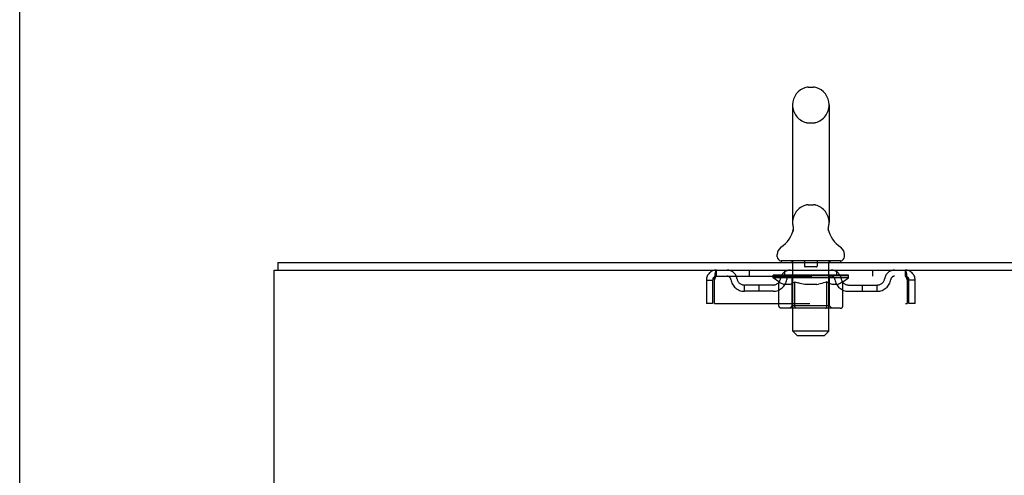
# Model space of a CAD drawing. Header units: inches. Extents: x 0 to 291, y 0 to 188.
# Tile 19 of 113: x 0 to 16.51, y 129.47 to 137.11. Entities that reach past the tile are written whole.
import ezdxf

# ---------------------------------------------------------------- set-up
doc = ezdxf.new("R2010")
doc.units = ezdxf.units.IN
doc.header["$LTSCALE"] = 16.018896
doc.header["$MEASUREMENT"] = 0
doc.linetypes.add('HIDDEN', pattern=[0.2, 0.1, -0.1])
doc.layers.get('0').update_dxf_attribs({"linetype": 'CONTINUOUS'})
doc.layers.add('DEFAULT_2', color=8, linetype='HIDDEN')

msp = doc.modelspace()

# ---------------------------------------------------------------- linework, layer by layer
at = {"color": 7, "linetype": 'Continuous'}
for p, q in [((0, 0), (0, 188.4576)), ((13.2217, 135.9822), (13.3091, 135.9822)), ((12.9594, 135.6822), (12.9594, 133.7072)), ((13.5714, 135.6822), (13.5714, 133.7072)), ((12.9655, 133.5642), (12.964, 133.5594)), ((13.5595, 133.6032), (13.5596, 133.6083)), ((13.5596, 133.5982), (13.5595, 133.6033)), ((13.5596, 133.6082), (13.5598, 133.6133)), ((13.56, 133.5932), (13.5596, 133.5982)), ((13.5598, 133.6132), (13.5602, 133.6182)), ((13.5602, 133.6182), (13.5607, 133.6232)), ((13.5611, 133.5834), (13.5604, 133.5884)), ((13.5607, 133.6231), (13.5615, 133.6281)), ((13.5619, 133.5785), (13.5611, 133.5835)), ((13.5615, 133.6281), (13.5624, 133.633)), ((13.5628, 133.5741), (13.5619, 133.5786)), ((13.5624, 133.633), (13.5633, 133.6373)), ((13.5637, 133.57), (13.5628, 133.5741)), ((12.7029, 133.1357), (12.7029, 133.1752)), ((13.8279, 133.1357), (13.8279, 133.1752)), ((4.2654, 49.1617), (4.2654, 132.9117)), ((4.2654, 132.9117), (22.0154, 132.9117)), ((4.3279, 133.0367), (4.3279, 132.9117)), ((4.3279, 133.0367), (22.0154, 133.0367)), ((12.7654, 133.0667), (12.7654, 133.0367)), ((13.7654, 133.0667), (12.7654, 133.0667)), ((13.7654, 133.0667), (13.7654, 133.0367))]:
    msp.add_line(p, q, dxfattribs=at)
for points in [[(12.9675, 133.6373), (12.9684, 133.6331), (12.9693, 133.6282), (12.9701, 133.6233), (12.9706, 133.6183), (12.971, 133.6134), (12.9712, 133.6084), (12.9713, 133.6034), (12.9712, 133.5984), (12.9709, 133.5935), (12.9704, 133.5885), (12.9698, 133.5836), (12.969, 133.5787), (12.968, 133.5738), (12.9668, 133.569), (12.9655, 133.5642)], [(13.5604, 133.5883), (13.5599, 133.5934), (13.5596, 133.5983)]]:
    msp.add_lwpolyline(points, dxfattribs=at)
for centre, radius, start, end in [((13.2654, 135.6822), 0.306, 105.63034, 180), ((13.2217, 135.8385), 0.1437, 90, 105.63034), ((13.3091, 135.8385), 0.1437, 74.36966, 90), ((13.2654, 135.6822), 0.306, 0, 74.36966), ((12.4674, 133.7235), 0.523, 304.66237, 347.23891), ((13.2654, 133.7072), 0.306, 180, 193.20532), ((14.0634, 133.7235), 0.523, 192.7611, 235.33763), ((13.2654, 133.7072), 0.306, 346.79468, 360), ((12.8467, 133.1751), 0.1438, 124.66237, 180), ((13.6842, 133.1751), 0.1438, 360, 55.33763), ((12.7719, 133.1357), 0.069, 180, 265), ((13.7589, 133.1357), 0.069, 275, 360)]:
    msp.add_arc(centre, radius, start, end, dxfattribs=at)
at = {"layer": 'DEFAULT_2', "color": 8, "linetype": 'HIDDEN'}
for p, q in [((13.2217, 135.3822), (13.3091, 135.3822)), ((13.2217, 134.0072), (13.3091, 134.0072)), ((11.6824, 132.8077), (11.6824, 132.9117)), ((12.2342, 132.9117), (12.2342, 132.8077)), ((12.8279, 132.8077), (12.8279, 132.9117)), ((12.9454, 133.0667), (12.9454, 133.0367)), ((12.9654, 131.8857), (12.9654, 133.0367)), ((13.1604, 133.0567), (13.1604, 132.9767)), ((13.3604, 132.9667), (13.1704, 132.9667)), ((13.3704, 133.0567), (13.3704, 132.9767)), ((13.5654, 131.8857), (13.5654, 133.0367)), ((13.5854, 133.0667), (13.5854, 133.0367)), ((13.7029, 132.8077), (13.7029, 132.9117)), ((14.2967, 132.9117), (14.2967, 132.8077)), ((14.8484, 132.9117), (14.8484, 132.8077)), ((11.5154, 132.7447), (11.5154, 132.3492)), ((11.5154, 132.7447), (11.6194, 132.7447)), ((11.6194, 132.7447), (11.6194, 132.3492)), ((11.6494, 132.3492), (11.6494, 132.7447)), ((11.6824, 132.8077), (14.8484, 132.8077)), ((12.6321, 132.782), (12.6321, 132.8287)), ((12.7314, 132.7125), (12.6321, 132.782)), ((13.8987, 132.782), (12.6321, 132.782)), ((12.6418, 132.8221), (12.6418, 132.8287)), ((12.6504, 132.8188), (12.6504, 132.8221)), ((12.6504, 132.8188), (13.8804, 132.8188)), ((12.6593, 132.8188), (12.6593, 132.8221)), ((12.6602, 132.8188), (12.6602, 132.8221)), ((12.6703, 132.8221), (12.6703, 132.8287)), ((12.6866, 132.8188), (12.6866, 132.8221)), ((12.6884, 132.8188), (12.6884, 132.8221)), ((12.717, 132.8221), (12.717, 132.8287)), ((12.7315, 132.8188), (12.7315, 132.8221)), ((12.7342, 132.8188), (12.7342, 132.8221)), ((12.9385, 132.8218), (12.7371, 132.8218)), ((12.7803, 132.8221), (12.7803, 132.8287)), ((12.7816, 132.8188), (12.7816, 132.8218)), ((12.7824, 132.8188), (12.7824, 132.8218)), ((12.7854, 132.8188), (12.7854, 132.8218)), ((12.7926, 132.8188), (12.7926, 132.8221)), ((12.7926, 132.8188), (12.7926, 132.8218)), ((12.796, 132.8188), (12.796, 132.8221)), ((12.7994, 132.8188), (12.7994, 132.8228)), ((12.8037, 132.8188), (12.8037, 132.8218)), ((12.8179, 132.8188), (12.8179, 132.8218)), ((12.836, 132.8188), (12.836, 132.8218)), ((12.8365, 132.8188), (12.8365, 132.8245)), ((12.8569, 132.8188), (12.8569, 132.8218)), ((12.8584, 132.8221), (12.8584, 132.8287)), ((12.868, 132.8188), (12.868, 132.8221)), ((12.8722, 132.8188), (12.8722, 132.8221)), ((12.8814, 132.8188), (12.8814, 132.8218)), ((12.8927, 132.8188), (12.8927, 132.826)), ((12.9082, 132.8188), (12.9082, 132.8218)), ((12.9112, 132.8188), (12.9112, 132.8218)), ((12.9385, 132.8188), (12.9385, 132.8218)), ((13.0055, 132.8218), (12.9435, 132.8218)), ((12.9488, 132.8221), (12.9488, 132.8287)), ((12.9527, 132.3103), (12.9527, 132.779)), ((12.9556, 132.8188), (12.9556, 132.8221)), ((12.9603, 132.8188), (12.9603, 132.8221)), ((12.9663, 132.8188), (12.9663, 132.8272)), ((12.9704, 132.8188), (12.9704, 132.8218)), ((12.9813, 132.8188), (12.9813, 132.8218)), ((13.0055, 132.8188), (13.0055, 132.8218)), ((13.0804, 132.8218), (13.0212, 132.8218)), ((13.0416, 132.8188), (13.0416, 132.8218)), ((13.0488, 132.8221), (13.0488, 132.8287)), ((13.0525, 132.8188), (13.0525, 132.8221)), ((13.0549, 132.8188), (13.0549, 132.8281)), ((13.0576, 132.8188), (13.0576, 132.8221)), ((13.0651, 132.8188), (13.0651, 132.8222)), ((13.0804, 132.8188), (13.0804, 132.8218)), ((13.1609, 132.8218), (13.1064, 132.8218)), ((13.1195, 132.8188), (13.1195, 132.8218)), ((13.151, 132.8218), (13.2654, 132.8287)), ((13.1554, 132.8221), (13.1554, 132.8287)), ((13.156, 132.8286), (13.1554, 132.8287)), ((13.1559, 132.8188), (13.1559, 132.8221)), ((13.156, 132.8221), (13.156, 132.8286)), ((13.1599, 132.8188), (13.1599, 132.8223)), ((13.1609, 132.8188), (13.1609, 132.8218)), ((13.1613, 132.8188), (13.1613, 132.8221)), ((13.2446, 132.8218), (13.1964, 132.8218)), ((13.2019, 132.8188), (13.2019, 132.8218)), ((13.2446, 132.8188), (13.2446, 132.8218)), ((13.2629, 132.8222), (13.2627, 132.8221)), ((13.2627, 132.8188), (13.2627, 132.8221)), ((13.2629, 132.8188), (13.2629, 132.8222)), ((13.2654, 132.8221), (13.2654, 132.8287)), ((13.2654, 132.8287), (13.3798, 132.8218)), ((13.2679, 132.8188), (13.2679, 132.8222)), ((13.2679, 132.8222), (13.2681, 132.8221)), ((13.2681, 132.8188), (13.2681, 132.8221)), ((13.2862, 132.8188), (13.2862, 132.8218)), ((13.2862, 132.8218), (13.3344, 132.8218)), ((13.3289, 132.8188), (13.3289, 132.8218)), ((13.3695, 132.8188), (13.3695, 132.8221)), ((13.3699, 132.8188), (13.3699, 132.8218)), ((13.3699, 132.8218), (13.4244, 132.8218)), ((13.3709, 132.8188), (13.3709, 132.8223)), ((13.3748, 132.8286), (13.3754, 132.8287)), ((13.3748, 132.8221), (13.3748, 132.8286)), ((13.3749, 132.8188), (13.3749, 132.8221)), ((13.3754, 132.8221), (13.3754, 132.8287)), ((13.4113, 132.8188), (13.4113, 132.8218)), ((13.4504, 132.8188), (13.4504, 132.8218)), ((13.4504, 132.8218), (13.5096, 132.8218)), ((13.4657, 132.8188), (13.4657, 132.8222)), ((13.4732, 132.8188), (13.4732, 132.8221)), ((13.4759, 132.8188), (13.4759, 132.8281)), ((13.4783, 132.8188), (13.4783, 132.8221)), ((13.482, 132.8221), (13.482, 132.8287)), ((13.4892, 132.8188), (13.4892, 132.8218)), ((13.5253, 132.8188), (13.5253, 132.8218)), ((13.5253, 132.8218), (13.5873, 132.8218)), ((13.5495, 132.8188), (13.5495, 132.8218)), ((13.5604, 132.8188), (13.5604, 132.8218)), ((13.5645, 132.8188), (13.5645, 132.8272)), ((13.5706, 132.8188), (13.5706, 132.8221)), ((13.5752, 132.8188), (13.5752, 132.8221)), ((13.5782, 132.3103), (13.5782, 132.779)), ((13.582, 132.8221), (13.582, 132.8287)), ((13.5923, 132.8188), (13.5923, 132.8218)), ((13.5923, 132.8218), (13.8986, 132.8218)), ((13.6196, 132.8188), (13.6196, 132.8218)), ((13.6226, 132.8188), (13.6226, 132.8218)), ((13.6381, 132.8188), (13.6381, 132.826)), ((13.6494, 132.8188), (13.6494, 132.8218)), ((13.6586, 132.8188), (13.6586, 132.8221)), ((13.6628, 132.8188), (13.6628, 132.8221)), ((13.6725, 132.8221), (13.6725, 132.8287)), ((13.6739, 132.8188), (13.6739, 132.8218)), ((13.6943, 132.8188), (13.6943, 132.8245)), ((13.6948, 132.8188), (13.6948, 132.8218)), ((13.7129, 132.8188), (13.7129, 132.8218)), ((13.7271, 132.8188), (13.7271, 132.8218)), ((13.7314, 132.8188), (13.7314, 132.8228)), ((13.7348, 132.8188), (13.7348, 132.8221)), ((13.7382, 132.8188), (13.7382, 132.8221)), ((13.7382, 132.8188), (13.7382, 132.8218)), ((13.7454, 132.8188), (13.7454, 132.8218)), ((13.7484, 132.8188), (13.7484, 132.8218)), ((13.7492, 132.8188), (13.7492, 132.8218)), ((13.7505, 132.8221), (13.7505, 132.8287)), ((13.7773, 132.8252), (13.8976, 132.8265)), ((13.7773, 132.8218), (13.7773, 132.8252)), ((13.7966, 132.8188), (13.7966, 132.8221)), ((13.7993, 132.8188), (13.7993, 132.8221)), ((13.8018, 132.7142), (13.8987, 132.782)), ((13.8138, 132.8221), (13.8138, 132.8287)), ((13.8424, 132.8188), (13.8424, 132.8221)), ((13.8442, 132.8188), (13.8442, 132.8221)), ((13.8605, 132.8221), (13.8605, 132.8287)), ((13.8706, 132.8188), (13.8706, 132.8221)), ((13.8715, 132.8188), (13.8715, 132.8221)), ((13.8804, 132.8188), (13.8804, 132.8221)), ((13.889, 132.8221), (13.889, 132.8287)), ((13.8976, 132.8218), (13.8976, 132.8265)), ((13.8987, 132.782), (13.8987, 132.8221)), ((14.8767, 132.7588), (14.8814, 132.7447)), ((14.8814, 132.7447), (14.8814, 132.3492)), ((14.9114, 132.3492), (14.9114, 132.7447)), ((15.0154, 132.7447), (14.9114, 132.7447)), ((15.0154, 132.3492), (15.0154, 132.7447)), ((12.1508, 132.5567), (12.1508, 132.6607)), ((12.6338, 132.6607), (12.1508, 132.6607)), ((12.4008, 132.5567), (12.4008, 132.6607)), ((12.7314, 132.3075), (12.7314, 132.7125)), ((12.7314, 132.7125), (12.7455, 132.7031)), ((12.7593, 132.6946), (12.7453, 132.7031)), ((12.7729, 132.6871), (12.7591, 132.6947)), ((12.7863, 132.6806), (12.7726, 132.6872)), ((12.7997, 132.6751), (12.7861, 132.6807)), ((12.813, 132.6705), (12.7996, 132.6751)), ((12.9169, 132.6705), (12.813, 132.6705)), ((12.9169, 132.6705), (12.9304, 132.6751)), ((12.9439, 132.6808), (12.9303, 132.6751)), ((12.9575, 132.6874), (12.9437, 132.6807)), ((12.9712, 132.695), (12.9573, 132.6873)), ((12.985, 132.7035), (12.971, 132.6948)), ((12.999, 132.7129), (12.9849, 132.7034)), ((12.999, 132.3075), (12.999, 132.7129)), ((12.999, 132.7129), (13.0278, 132.7033)), ((13.0562, 132.6947), (13.0275, 132.7034)), ((13.0841, 132.6871), (13.0558, 132.6948)), ((13.1116, 132.6805), (13.0836, 132.6872)), ((13.1391, 132.675), (13.1112, 132.6806)), ((13.1664, 132.6705), (13.1389, 132.675)), ((13.3644, 132.6705), (13.1664, 132.6705)), ((13.3644, 132.6705), (13.3923, 132.6751)), ((13.4204, 132.6808), (13.3921, 132.6751)), ((13.4484, 132.6875), (13.42, 132.6807)), ((13.4766, 132.6953), (13.4479, 132.6874)), ((13.5053, 132.704), (13.4762, 132.6951)), ((13.5342, 132.7138), (13.505, 132.7039)), ((13.5342, 132.3075), (13.5342, 132.7138)), ((13.5342, 132.7138), (13.5491, 132.7038)), ((13.5638, 132.695), (13.549, 132.7039)), ((13.5782, 132.6872), (13.5636, 132.6951)), ((13.5925, 132.6805), (13.578, 132.6873)), ((13.6067, 132.675), (13.5922, 132.6806)), ((13.6208, 132.6705), (13.6065, 132.675)), ((13.7147, 132.6705), (13.6208, 132.6705)), ((13.7147, 132.6705), (13.729, 132.675)), ((13.7434, 132.6807), (13.7289, 132.675)), ((13.7578, 132.6875), (13.7432, 132.6806)), ((13.7723, 132.6953), (13.7575, 132.6874)), ((13.787, 132.7042), (13.772, 132.6952)), ((13.8018, 132.7142), (13.7868, 132.7041)), ((13.8018, 132.3075), (13.8018, 132.7142)), ((13.897, 132.6607), (14.38, 132.6607)), ((14.13, 132.5567), (14.13, 132.6607)), ((14.38, 132.5567), (14.38, 132.6607)), ((12.6338, 132.5567), (12.1508, 132.5567)), ((13.897, 132.5567), (14.38, 132.5567)), ((11.6194, 132.3492), (11.5154, 132.3492)), ((11.6494, 132.3492), (14.8814, 132.3492)), ((13.759, 132.2704), (12.7742, 132.2704)), ((12.9527, 132.3103), (12.9128, 132.2704)), ((13.5782, 132.3103), (12.9527, 132.3103)), ((13.0104, 132.2748), (13.0081, 132.2773)), ((13.0153, 132.2715), (13.0128, 132.2729)), ((13.0179, 132.2707), (13.0153, 132.2715)), ((13.0204, 132.2704), (13.0179, 132.2707)), ((13.5782, 132.3103), (13.618, 132.2704)), ((15.0154, 132.3492), (14.9114, 132.3492)), ((13.0344, 131.8167), (12.9654, 131.8857)), ((13.5654, 131.8857), (12.9654, 131.8857)), ((13.0344, 131.8167), (13.4964, 131.8167)), ((13.4964, 131.8167), (13.5654, 131.8857))]:
    msp.add_line(p, q, dxfattribs=at)
for points in [[(11.6494, 132.7447), (11.6518, 132.7634), (11.6541, 132.7819), (11.6565, 132.7999), (11.6588, 132.8172), (11.6612, 132.8336), (11.6635, 132.8489), (11.6659, 132.8628), (11.6683, 132.8753), (11.6706, 132.8861), (11.673, 132.8952), (11.6753, 132.9024), (11.6777, 132.9076), (11.68, 132.9107), (11.6824, 132.9117)], [(14.8484, 132.9117), (14.8508, 132.9107), (14.8531, 132.9076), (14.8555, 132.9024), (14.8578, 132.8952), (14.8602, 132.8861), (14.8625, 132.8753), (14.8649, 132.8628), (14.8673, 132.8489), (14.8696, 132.8336), (14.872, 132.8172), (14.8743, 132.7999), (14.8767, 132.7819), (14.879, 132.7634), (14.8814, 132.7447)], [(11.6494, 132.7447), (11.6541, 132.7588), (11.6565, 132.7655), (11.6588, 132.7721), (11.6612, 132.7783), (11.6635, 132.784), (11.6659, 132.7893), (11.6683, 132.794), (11.6706, 132.7981), (11.673, 132.8015), (11.6753, 132.8042), (11.6777, 132.8062), (11.68, 132.8073), (11.6824, 132.8077)], [(14.8484, 132.8077), (14.8508, 132.8073), (14.8531, 132.8062), (14.8555, 132.8042), (14.8578, 132.8015), (14.8602, 132.7981), (14.8625, 132.794), (14.8649, 132.7893), (14.8673, 132.784), (14.8696, 132.7783), (14.872, 132.7721), (14.8743, 132.7655), (14.8767, 132.7588)], [(12.7742, 132.2704), (12.7691, 132.2707), (12.764, 132.2715), (12.759, 132.2729), (12.7541, 132.2748), (12.7495, 132.2773), (12.7452, 132.2803), (12.7413, 132.2838), (12.738, 132.2878), (12.7352, 132.2922), (12.7332, 132.297), (12.7319, 132.3022), (12.7314, 132.3075)], [(12.9999, 132.297), (12.9992, 132.3022), (12.999, 132.3075)], [(13.0009, 132.2922), (12.9999, 132.297), (12.9993, 132.3022), (12.999, 132.3075)], [(13.0128, 132.2729), (13.0104, 132.2748), (13.0081, 132.2773), (13.0059, 132.2803), (13.004, 132.2838), (13.0023, 132.2878), (13.0009, 132.2922)], [(13.0059, 132.2803), (13.004, 132.2838), (13.0023, 132.2878)], [(13.5128, 132.2704), (13.5154, 132.2707), (13.5179, 132.2715), (13.5205, 132.2729), (13.5229, 132.2748), (13.5252, 132.2773), (13.5274, 132.2803), (13.5293, 132.2838), (13.531, 132.2878), (13.5323, 132.2922), (13.5334, 132.297), (13.534, 132.3022), (13.5342, 132.3075)], [(13.759, 132.2704), (13.7642, 132.2707), (13.7693, 132.2715), (13.7743, 132.2729), (13.7792, 132.2748), (13.7838, 132.2773), (13.7881, 132.2803), (13.7919, 132.2838), (13.7953, 132.2878), (13.798, 132.2922), (13.8001, 132.297), (13.8014, 132.3022), (13.8018, 132.3075)]]:
    msp.add_lwpolyline(points, dxfattribs=at)
for centre, radius, start, end in [((13.2654, 135.6822), 0.306, 180, 254.36966), ((13.2654, 135.6822), 0.306, 285.63034, 360), ((13.2217, 135.526), 0.1437, 254.36966, 270), ((13.3091, 135.526), 0.1437, 270, 285.63034), ((13.2654, 133.7072), 0.306, 105.63034, 180), ((13.2217, 133.8635), 0.1437, 90, 105.63034), ((13.3091, 133.8635), 0.1437, 74.36966, 90), ((13.2654, 133.7072), 0.306, 0, 74.36966), ((11.6824, 132.7447), 0.167, 90, 180), ((11.8617, 132.7447), 0.167, 8.07163, 90), ((12.9229, 132.7447), 0.167, 90, 171.92837), ((12.7719, 133.1357), 0.069, 265, 270), ((12.9354, 133.0367), 0.03, 0, 90), ((13.1504, 133.0567), 0.01, 0, 90), ((13.1704, 132.9767), 0.01, 180, 270), ((13.3604, 132.9767), 0.01, 270, 360), ((13.3804, 133.0567), 0.01, 90, 180), ((13.5954, 133.0367), 0.03, 90, 180), ((13.6079, 132.7447), 0.167, 8.07163, 90), ((13.7589, 133.1357), 0.069, 270, 275), ((14.6691, 132.7447), 0.167, 90, 171.92837), ((14.8484, 132.7447), 0.167, 0, 90), ((11.6824, 132.7447), 0.063, 90, 180), ((11.8622, 132.7452), 0.0625, 7.98631, 90), ((12.1508, 132.7857), 0.229, 187.98631, 270), ((12.1508, 132.7857), 0.125, 188.07163, 270), ((12.6338, 132.7857), 0.125, 270, 351.92837), ((12.6338, 132.7857), 0.229, 270, 352.01369), ((12.9225, 132.7452), 0.0625, 90, 172.01369), ((12.9128, 132.779), 0.0398, 0, 89.99999), ((13.618, 132.779), 0.0398, 90.00001, 180), ((13.6083, 132.7452), 0.0625, 7.98631, 90), ((13.897, 132.7857), 0.229, 187.98631, 270), ((13.897, 132.7857), 0.125, 188.07163, 270), ((14.38, 132.7857), 0.125, 270, 351.92837), ((14.38, 132.7857), 0.229, 270, 352.01369), ((14.6686, 132.7452), 0.0625, 90, 172.01369), ((14.8484, 132.7447), 0.063, 0, 90)]:
    msp.add_arc(centre, radius, start, end, dxfattribs=at)
for centre, major_axis, ratio, start_param, end_param in [((13.2654, 132.8287), (0.6333, 0.0067), 0.0596298, 2.9664305, 3.1409634), ((12.6123, 132.8168), (0.1981, 0), 0.0605564, 0.4306524, 1.4705034), ((13.2654, 132.8287), (0.6333, 0), 0.0605564, -3.1415927, -2.9670597), ((12.6123, 132.8101), (0.1981, 0.0021), 0.0596298, 1.3765956, 1.4698741), ((13.2654, 132.8287), (0.6333, 0.0132), 0.05688, 2.7913449, 2.9658778), ((12.6565, 132.8168), (0.1981, -0.0021), 0.0596298, 0.6058146, 1.6456656), ((12.588, 132.8168), (0.1981, 0.0021), 0.0596298, 0.2554902, 1.2953412), ((13.2654, 132.8287), (0.6333, -0.0067), 0.0596298, -2.9664305, -2.7918975), ((12.6565, 132.8101), (0.1981, 0), 0.0605564, 1.5517578, 1.6450363), ((12.588, 132.8101), (0.1981, 0.0041), 0.05688, 1.2015101, 1.2947885), ((12.6577, 132.8124), (0.1643, 0.0017), 0.0596298, 1.0652284, 1.6142757), ((12.6379, 132.8124), (0.1643, 0.0034), 0.05688, 0.8901429, 1.4391902), ((12.6959, 132.8124), (0.1643, 0), 0.0605564, 1.2403906, 1.7894379), ((13.2654, 132.8287), (0.6333, 0.0192), 0.0523953, 2.6164031, 2.790936), ((12.7191, 132.8168), (0.1981, -0.0041), 0.05688, 0.7809002, 1.8207511), ((12.5843, 132.8168), (0.1981, 0.0041), 0.05688, 0.0804047, 1.1202556), ((13.2654, 132.8287), (0.6333, -0.0132), 0.05688, -2.7913449, -2.616812), ((12.7191, 132.8101), (0.1981, -0.0021), 0.0596298, 1.72692, 1.8201985), ((12.5843, 132.8101), (0.1981, 0.006), 0.0523953, 1.0265683, 1.1198467), ((12.6373, 132.8124), (0.1643, 0.005), 0.0523953, 0.7152011, 1.2642483), ((12.7514, 132.8124), (0.1643, -0.0017), 0.0596298, 1.4155528, 1.9646001), ((13.2654, 132.8287), (0.6333, 0.0247), 0.0463186, 2.4416541, 2.616187), ((12.7984, 132.8168), (0.1981, -0.006), 0.0523953, 0.955842, 1.9956929), ((12.6012, 132.8168), (0.1981, 0.006), 0.0523953, -0.0945372, 0.9453138), ((13.2654, 132.8287), (0.6333, -0.0192), 0.0523953, -2.6164031, -2.4418701), ((12.7984, 132.8101), (0.1981, -0.0041), 0.05688, 1.9020056, 1.995284), ((12.6012, 132.8101), (0.1981, 0.0077), 0.0463186, 0.8518193, 0.9450978), ((12.6557, 132.8124), (0.1643, 0.0064), 0.0463186, 0.5404521, 1.0894994), ((12.8225, 132.8124), (0.1643, -0.0034), 0.05688, 1.5906384, 2.1396857), ((13.2654, 132.8287), (0.6333, 0.0294), 0.0388412, 2.2671235, 2.4416564), ((12.8918, 132.8168), (0.1981, -0.0077), 0.0463186, 1.1305909, 2.1704419), ((12.6384, 132.8168), (0.1981, 0.0077), 0.0463186, -0.2692861, 0.7705648), ((13.2654, 132.8287), (0.6333, -0.0247), 0.0463186, -2.4416541, -2.2671212), ((12.8918, 132.8101), (0.1981, -0.006), 0.0523953, 2.0769474, 2.1702259), ((12.6384, 132.8101), (0.1981, 0.0092), 0.0388412, 0.6772887, 0.7705671), ((12.6926, 132.8124), (0.1643, 0.0076), 0.0388412, 0.3659215, 0.9149688), ((12.9071, 132.8124), (0.1643, -0.005), 0.0523953, 1.7655802, 2.3146275), ((13.2654, 132.8287), (0.6333, 0.0332), 0.0301951, 2.0928101, 2.267343), ((12.9966, 132.8168), (0.1981, -0.0092), 0.0388412, 1.3051216, 2.3449725), ((12.6946, 132.8168), (0.1981, 0.0092), 0.0388412, -0.4438167, 0.5960342), ((13.2654, 132.8287), (0.6333, -0.0294), 0.0388412, -2.2671235, -2.0925906), ((12.9966, 132.8101), (0.1981, -0.0077), 0.0463186, 2.2516964, 2.3449748), ((12.6946, 132.8101), (0.1981, 0.0104), 0.0301951, 0.5029753, 0.5962537), ((12.747, 132.8124), (0.1643, 0.0086), 0.0301951, 0.1916081, 0.7406554), ((13.0026, 132.8124), (0.1643, -0.0064), 0.0463186, 1.9403292, 2.4893764), ((12.7681, 132.8168), (0.1981, 0.0104), 0.0301951, -0.6181301, 0.4217208), ((13.1096, 132.8168), (0.1981, -0.0104), 0.0301951, 1.4794349, 2.5192859), ((13.2654, 132.8287), (0.6333, 0.0361), 0.0206446, 1.9186869, 2.0932198), ((13.2654, 132.8287), (0.6333, -0.0332), 0.0301951, -2.0928101, -1.9182772), ((13.1096, 132.8101), (0.1981, -0.0092), 0.0388412, 2.426227, 2.5195054), ((12.7681, 132.8101), (0.1981, 0.0113), 0.0206446, 0.3288521, 0.4221305), ((12.8171, 132.8124), (0.1643, 0.0094), 0.0206446, 0.0174849, 0.5665322), ((13.106, 132.8124), (0.1643, -0.0076), 0.0388412, 2.1148598, 2.6639071), ((12.8568, 132.8168), (0.1981, 0.0113), 0.0206446, -0.7922533, 0.2475976), ((13.2273, 132.8168), (0.1981, -0.0113), 0.0206446, 1.6535582, 2.6934091), ((13.2654, 132.8287), (0.6333, 0.0378), 0.0104782, 1.7447043, 1.9192372), ((13.2654, 132.8287), (0.6333, -0.0361), 0.0206446, -1.9186869, -1.744154), ((13.2273, 132.8101), (0.1981, -0.0104), 0.0301951, 2.6005404, 2.6938188), ((12.8568, 132.8101), (0.1981, 0.0118), 0.0104782, 0.1548695, 0.2481479), ((12.9008, 132.8124), (0.1643, 0.0098), 0.0104782, 6.1266876, 6.6757349), ((13.2143, 132.8124), (0.1643, -0.0086), 0.0301951, 2.2891732, 2.8382204), ((12.9578, 132.8168), (0.1981, 0.0118), 0.0104782, -0.9662359, -0.0008456), ((13.3461, 132.8168), (0.1981, -0.0118), 0.0104782, 1.8275408, 2.8673917), ((13.2654, 132.8287), (0.6333, -0.0378), 0.0104782, -1.7447043, -1.5701714), ((13.3461, 132.8101), (0.1981, -0.0113), 0.0206446, 2.7746636, 2.867942), ((13.3242, 132.8124), (0.1643, -0.0094), 0.0206446, 2.4632964, 3.0123437), ((13.1847, 132.8168), (0.1981, 0.0118), 0.0104782, 0.2742009, 1.3140519), ((13.0986, 132.8124), (0.1643, 0.0098), 0.0104782, -0.0004831, 0.5043137), ((13.0683, 132.8101), (0.1981, 0.0118), 0.0104782, 0.099668, 0.1929465), ((13.2654, 132.8287), (0.6333, 0.0378), 0.0104782, -1.5714213, -1.3968884), ((13.4626, 132.8101), (0.1981, -0.0118), 0.0104782, 2.9486462, 3.0419246), ((13.4322, 132.8124), (0.1643, -0.0098), 0.0104782, 2.637279, 3.1420758), ((13.3035, 132.8168), (0.1981, 0.0113), 0.0206446, 0.4481835, 1.4880345), ((13.2066, 132.8124), (0.1643, 0.0094), 0.0206446, 0.129249, 0.6782963), ((13.1847, 132.8101), (0.1981, 0.0113), 0.0206446, 0.2736506, 0.3669291), ((13.573, 132.8168), (0.1981, -0.0118), 0.0104782, -3.140747, -2.1753567), ((13.2654, 132.8287), (0.6333, 0.0361), 0.0206446, -1.3974387, -1.2229058), ((13.2654, 132.8287), (0.6333, -0.0378), 0.0104782, 1.2223554, 1.3968884), ((13.4212, 132.8168), (0.1981, 0.0104), 0.0301951, 0.6223068, 1.6621577), ((13.3165, 132.8124), (0.1643, 0.0086), 0.0301951, 0.3033722, 0.8524195), ((13.63, 132.8124), (0.1643, -0.0098), 0.0104782, 2.7490431, 3.2980904), ((13.674, 132.8168), (0.1981, -0.0113), 0.0206446, 2.893995, 3.933846), ((13.3035, 132.8101), (0.1981, 0.0104), 0.0301951, 0.4477738, 0.5410523), ((13.674, 132.8101), (0.1981, -0.0118), 0.0104782, 2.8934447, 2.9867232), ((13.5342, 132.8168), (0.1981, 0.0092), 0.0388412, 0.7966201, 1.8364711), ((13.2654, 132.8287), (0.6333, 0.0332), 0.0301951, -1.2233155, -1.0487825), ((13.2654, 132.8287), (0.6333, -0.0361), 0.0206446, 1.0483728, 1.2229058), ((13.4248, 132.8124), (0.1643, 0.0076), 0.0388412, 0.4776856, 1.0267329), ((13.7138, 132.8124), (0.1643, -0.0094), 0.0206446, 2.5750605, 3.1241078), ((13.7627, 132.8168), (0.1981, -0.0104), 0.0301951, 2.7198718, 3.7597228), ((13.639, 132.8168), (0.1981, 0.0077), 0.0463186, 0.9711508, 2.0110017), ((13.4212, 132.8101), (0.1981, 0.0092), 0.0388412, 0.6220872, 0.7153657), ((13.7627, 132.8101), (0.1981, -0.0113), 0.0206446, 2.7194621, 2.8127406), ((13.2654, 132.8287), (0.6333, 0.0294), 0.0388412, -1.0490021, -0.8744692), ((13.2654, 132.8287), (0.6333, -0.0332), 0.0301951, 0.8742496, 1.0487825), ((13.5282, 132.8124), (0.1643, 0.0064), 0.0463186, 0.6522162, 1.2012635), ((13.7324, 132.8168), (0.1981, 0.006), 0.0523953, 1.1458997, 2.1857507), ((13.7839, 132.8124), (0.1643, -0.0086), 0.0301951, 2.4009373, 2.9499846), ((13.8362, 132.8168), (0.1981, -0.0092), 0.0388412, 2.5455585, 3.5854094), ((13.6237, 132.8124), (0.1643, 0.005), 0.0523953, 0.8269652, 1.3760124), ((13.5342, 132.8101), (0.1981, 0.0077), 0.0463186, 0.7966178, 0.8898963), ((13.8362, 132.8101), (0.1981, -0.0104), 0.0301951, 2.5453389, 2.6386173), ((13.8117, 132.8168), (0.1981, 0.0041), 0.05688, 1.3208416, 2.3606925), ((13.2654, 132.8287), (0.6333, 0.0247), 0.0463186, -0.8744715, -0.6999385), ((13.2654, 132.8287), (0.6333, -0.0294), 0.0388412, 0.6999362, 0.8744692), ((13.8924, 132.8168), (0.1981, -0.0077), 0.0463186, 2.3710278, 3.4108788), ((13.8382, 132.8124), (0.1643, -0.0076), 0.0388412, 2.2266239, 2.7756712), ((13.8743, 132.8168), (0.1981, 0.0021), 0.0596298, 1.4959271, 2.535778), ((13.7083, 132.8124), (0.1643, 0.0034), 0.05688, 1.001907, 1.5509543), ((13.9296, 132.8168), (0.1981, -0.006), 0.0523953, 2.1962789, 3.2361298), ((13.8751, 132.8124), (0.1643, -0.0064), 0.0463186, 2.0520933, 2.6011405), ((13.639, 132.8101), (0.1981, 0.006), 0.0523953, 0.9713668, 1.0646452), ((13.8924, 132.8101), (0.1981, -0.0092), 0.0388412, 2.3710255, 2.464304), ((13.9185, 132.8168), (0.1981, 0), 0.0605564, 2.3640237, 2.7109402), ((13.9465, 132.8168), (0.1981, -0.0041), 0.05688, 2.021337, 3.061188), ((13.2654, 132.8287), (0.6333, 0.0192), 0.0523953, -0.6997225, -0.5251896), ((13.2654, 132.8287), (0.6333, -0.0247), 0.0463186, 0.5254056, 0.6999385), ((13.9428, 132.8168), (0.1981, -0.0021), 0.0596298, 1.8462515, 2.8861024), ((13.7794, 132.8124), (0.1643, 0.0017), 0.0596298, 1.1769925, 1.7260398), ((13.8936, 132.8124), (0.1643, -0.005), 0.0523953, 1.8773443, 2.4263916), ((13.8349, 132.8124), (0.1643, 0), 0.0605564, 1.3521547, 1.901202), ((13.8929, 132.8124), (0.1643, -0.0034), 0.05688, 1.7024025, 2.2514498), ((13.8731, 132.8124), (0.1643, -0.0017), 0.0596298, 1.5273169, 2.0763642), ((13.7324, 132.8101), (0.1981, 0.0041), 0.05688, 1.1463086, 1.2395871), ((13.9296, 132.8101), (0.1981, -0.0077), 0.0463186, 2.1964949, 2.2897733), ((13.2654, 132.8287), (0.6333, 0.0132), 0.05688, -0.5247807, -0.3502477), ((13.2654, 132.8287), (0.6333, -0.0192), 0.0523953, 0.3506567, 0.5251896), ((13.9185, 132.8101), (0.1981, -0.0021), 0.0596298, 1.764997, 1.9713333), ((13.8117, 132.8101), (0.1981, 0.0021), 0.0596298, 1.3213942, 1.4146726), ((13.9465, 132.8101), (0.1981, -0.006), 0.0523953, 2.021746, 2.1150244), ((13.2654, 132.8287), (0.6333, 0.0067), 0.0596298, -0.3496951, -0.1751622), ((13.2654, 132.8287), (0.6333, -0.0132), 0.05688, 0.1757148, 0.3502477), ((13.8743, 132.8101), (0.1981, 0), 0.0605564, 1.4965564, 1.5898348), ((13.9428, 132.8101), (0.1981, -0.0041), 0.05688, 1.8468041, 1.9400826), ((13.2654, 132.8287), (0.6333, -0.0067), 0.0596298, 6.2766502, 6.4583475), ((13.2654, 132.8287), (0.6333, 0), 0.0605564, -0.1745329, -0.0583518)]:
    msp.add_ellipse(centre, major_axis=major_axis, ratio=ratio, start_param=start_param, end_param=end_param, dxfattribs=at)

doc.saveas('drawing.dxf')
